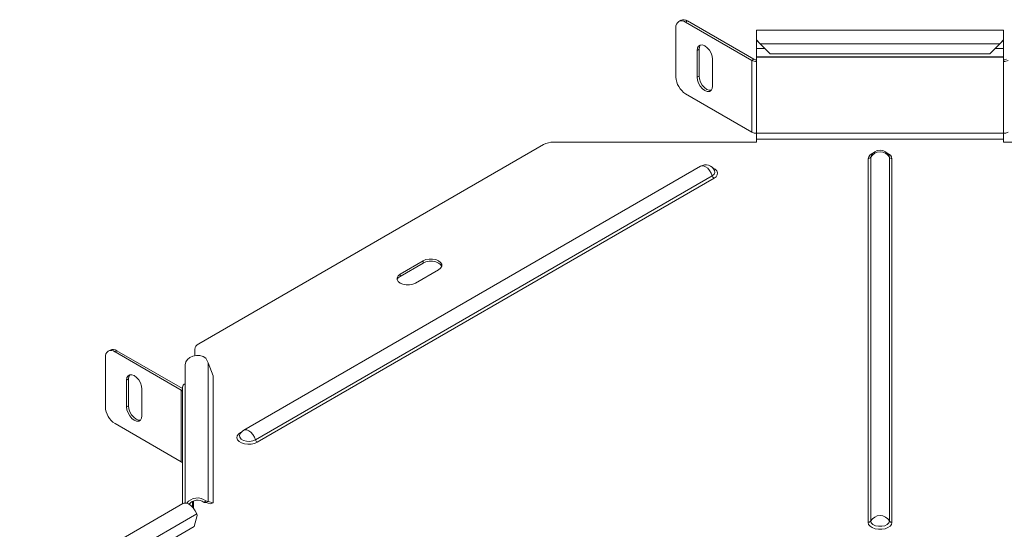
# Model space of a CAD drawing. Header units: millimetres. Extents: x -1795 to 3205, y -1258 to -37.
# Tile 4 of 21: x -1606 to -1245, y -717 to -531. Entities that reach past the tile are written whole.
import ezdxf

# ---------------------------------------------------------------- set-up
doc = ezdxf.new("R2010")
doc.units = ezdxf.units.MM

msp = doc.modelspace()

# ---------------------------------------------------------------- linework, layer by layer
at = {"color": 7, "linetype": 'Continuous', "lineweight": 15}
for p, q in [((-1363.47, -530.78), (-1364.18, -531.18)), ((-1365.22, -551.6), (-1365.22, -533.47)), ((-1361.68, -531.43), (-1337.37, -545.46)), ((-1360.97, -531.02), (-1336.66, -545.06)), ((-1245.05, -534.35), (-1335.6, -534.35)), ((-1335.6, -537.95), (-1334.3, -539.41)), ((-1335.6, -537.95), (-1335.6, -538.15)), ((-1335.6, -538.15), (-1334.87, -538.79)), ((-1246.35, -539.41), (-1245.05, -537.95)), ((-1245.78, -538.79), (-1245.05, -538.15)), ((-1245.05, -537.95), (-1245.05, -538.15)), ((-1356.73, -541.39), (-1356.73, -551.19)), ((-1335.6, -538.41), (-1335.6, -541.09)), ((-1334.88, -538.78), (-1334.82, -538.84)), ((-1330.6, -543.08), (-1334.3, -539.41)), ((-1246.35, -539.41), (-1250.05, -543.08)), ((-1245.84, -538.84), (-1245.77, -538.78)), ((-1245.05, -541.09), (-1245.05, -538.41)), ((-1357.44, -541.8), (-1357.44, -551.6)), ((-1351.78, -554.86), (-1351.78, -545.06)), ((-1335.6, -543.01), (-1335.6, -542.92)), ((-1335.6, -544.15), (-1245.05, -544.15)), ((-1335.6, -544.25), (-1335.6, -545.89)), ((-1250.05, -543.08), (-1330.6, -543.08)), ((-1245.05, -545.89), (-1245.05, -544.25)), ((-1337.37, -571.75), (-1361.68, -557.72)), ((-1335.6, -575.42), (-1335.6, -574.27)), ((-1245.05, -574.27), (-1245.05, -575.42)), ((-1413.73, -576.27), (-1540.27, -649.32)), ((-1410.2, -575.42), (-1335.6, -575.42)), ((-1245.05, -575.42), (-1170.45, -575.42)), ((-1287.02, -580.42), (-1287.04, -580.38)), ((-1356.16, -584.24), (-1523.74, -680.98)), ((-1457.91, -618.92), (-1466.39, -623.81)), ((-1457.91, -619.73), (-1466.39, -624.63)), ((-1460.74, -627.08), (-1452.25, -622.18)), ((-1572.78, -651.6), (-1573.48, -652.01)), ((-1570.98, -652.26), (-1546.67, -666.29)), ((-1570.28, -651.85), (-1546.23, -665.73)), ((-1541.73, -651.36), (-1541.73, -653.68)), ((-1574.52, -672.43), (-1574.52, -654.3)), ((-1545.23, -657.27), (-1545.23, -707.67)), ((-1537.65, -654.59), (-1536.76, -656.29)), ((-1535.02, -661.09), (-1536.76, -656.29)), ((-1566.74, -662.63), (-1566.74, -672.42)), ((-1566.03, -662.22), (-1566.03, -672.02)), ((-1535.02, -707.59), (-1535.02, -661.09)), ((-1561.08, -675.69), (-1561.08, -665.89)), ((-1546.23, -707.97), (-1546.23, -665.27)), ((-1546.67, -692.58), (-1570.98, -678.55)), ((-1546.07, -707.88), (-1793.56, -850.75)), ((-1542.14, -709.63), (-1542.14, -706.93)), ((-1537.65, -706.87), (-1538.33, -707.46)), ((-1537.65, -707.45), (-1538.33, -707.46)), ((-1536.76, -707.06), (-1537.65, -706.87)), ((-1537.65, -707.45), (-1536.76, -707.06)), ((-1537.65, -707.45), (-1535.91, -707.98)), ((-1536.76, -707.06), (-1535.02, -707.59)), ((-1535.02, -707.59), (-1535.91, -707.98)), ((-1541.9, -716.27), (-1540.78, -712.31)), ((-1540.78, -712.31), (-1541.01, -711.67)), ((-1541.9, -716.27), (-1785.15, -856.69))]:
    msp.add_line(p, q, dxfattribs=at)
at = {"color": 7, "linetype": 'Continuous', "lineweight": 0}
for p, q in [((-1361.68, -531.43), (-1360.97, -531.02)), ((-1356.73, -541.39), (-1357.44, -541.8)), ((-1335.31, -538.41), (-1335.6, -538.41)), ((-1332.61, -541.09), (-1335.6, -541.09)), ((-1246.35, -539.41), (-1334.3, -539.41)), ((-1245.05, -541.09), (-1248.04, -541.09)), ((-1245.05, -538.41), (-1245.34, -538.41)), ((-1336.66, -545.06), (-1337.37, -545.46)), ((-1245.05, -544.25), (-1335.6, -544.25)), ((-1337.37, -571.75), (-1337.37, -545.46)), ((-1335.6, -572.18), (-1335.6, -545.89)), ((-1245.05, -572.18), (-1245.05, -545.89)), ((-1356.73, -551.19), (-1357.44, -551.6)), ((-1245.05, -572.18), (-1335.6, -572.18)), ((-1335.6, -574.27), (-1245.05, -574.27)), ((-1294.69, -714.78), (-1294.69, -581.48)), ((-1293.63, -580.42), (-1293.76, -580.96)), ((-1293.76, -714.26), (-1293.76, -580.96)), ((-1286.89, -580.96), (-1287.02, -580.42)), ((-1286.89, -714.26), (-1286.89, -580.96)), ((-1285.96, -714.78), (-1285.96, -581.48)), ((-1519.47, -684.49), (-1351.89, -587.75)), ((-1518.81, -685.4), (-1351.23, -588.65)), ((-1457.91, -619.73), (-1457.91, -618.92)), ((-1466.39, -624.63), (-1466.39, -623.81)), ((-1570.28, -651.85), (-1570.98, -652.26)), ((-1536.76, -707.06), (-1536.76, -656.29)), ((-1566.74, -662.63), (-1566.03, -662.22)), ((-1546.67, -666.29), (-1546.23, -666.04)), ((-1546.67, -666.29), (-1546.67, -692.58)), ((-1566.74, -672.42), (-1566.03, -672.02)), ((-1524.99, -681.83), (-1524.46, -681.53)), ((-1542.55, -709.14), (-1542.55, -707.1)), ((-1541.01, -711.67), (-1788.5, -854.54))]:
    msp.add_line(p, q, dxfattribs=at)
at = {"color": 7, "linetype": 'Continuous', "lineweight": 15, "flags": 128}
for points in [[(-1335.6, -534.35), (-1335.6, -534.48), (-1335.6, -534.96), (-1335.6, -535.74), (-1335.6, -536.76), (-1335.6, -537.95)], [(-1245.05, -537.95), (-1245.05, -536.76), (-1245.05, -535.74), (-1245.05, -534.96), (-1245.05, -534.48), (-1245.05, -534.35)], [(-1351.78, -545.06), (-1351.92, -543.97), (-1352.32, -542.83), (-1352.95, -541.75), (-1353.73, -540.83), (-1354.61, -540.16), (-1355.48, -539.82), (-1356.27, -539.83), (-1356.9, -540.19), (-1357.3, -540.87), (-1357.44, -541.8)], [(-1356.22, -539.82), (-1356.59, -540.46), (-1356.73, -541.39)], [(-1335.6, -544.15), (-1335.6, -544.13), (-1335.6, -543.96), (-1335.6, -543.62), (-1335.6, -543.14), (-1335.6, -542.54), (-1335.6, -541.84), (-1335.6, -541.09)], [(-1245.05, -541.09), (-1245.05, -541.84), (-1245.05, -542.54), (-1245.05, -543.14), (-1245.05, -543.62), (-1245.05, -543.96), (-1245.05, -544.13), (-1245.05, -544.15)], [(-1335.6, -544.25), (-1335.6, -544.16), (-1335.6, -544.07), (-1335.6, -544), (-1335.6, -543.95), (-1335.6, -543.93), (-1335.6, -543.92)], [(-1245.05, -544.15), (-1245.05, -544.16), (-1245.05, -544.25)], [(-1357.44, -551.6), (-1357.3, -552.69), (-1356.9, -553.83), (-1356.27, -554.91), (-1355.48, -555.83), (-1354.61, -556.5), (-1353.73, -556.84), (-1352.95, -556.83), (-1352.32, -556.47), (-1351.92, -555.79), (-1351.78, -554.86)], [(-1356.73, -551.19), (-1356.59, -552.28), (-1356.19, -553.42), (-1355.56, -554.5), (-1354.77, -555.42), (-1353.9, -556.09), (-1353.03, -556.43), (-1352.29, -556.43)], [(-1335.6, -574.27), (-1335.6, -574.07), (-1335.6, -573.84), (-1335.6, -573.58), (-1335.6, -573.3), (-1335.6, -573), (-1335.6, -572.71), (-1335.6, -572.43), (-1335.6, -572.18)], [(-1245.05, -572.18), (-1245.05, -572.43), (-1245.05, -572.71), (-1245.05, -573), (-1245.05, -573.3), (-1245.05, -573.58), (-1245.05, -573.84), (-1245.05, -574.07), (-1245.05, -574.27)], [(-1452.25, -622.18), (-1451.52, -621.6), (-1451.13, -620.91), (-1451.13, -620.19), (-1451.52, -619.5), (-1452.25, -618.92), (-1453.26, -618.49), (-1454.45, -618.27), (-1455.71, -618.27), (-1456.9, -618.49), (-1457.91, -618.92)], [(-1451.14, -620.96), (-1451.52, -620.32), (-1452.25, -619.73), (-1453.26, -619.31), (-1454.45, -619.08), (-1455.71, -619.08), (-1456.9, -619.31), (-1457.91, -619.73)], [(-1466.39, -623.81), (-1467.13, -624.4), (-1467.52, -625.09), (-1467.52, -625.81), (-1467.13, -626.49), (-1466.39, -627.08), (-1465.38, -627.5), (-1464.19, -627.73), (-1462.94, -627.73), (-1461.75, -627.5), (-1460.74, -627.08)], [(-1466.39, -624.63), (-1467.13, -625.21), (-1467.5, -625.85)], [(-1545.23, -657.27), (-1545.22, -657), (-1544.95, -655.99), (-1544.35, -655.08), (-1543.47, -654.35), (-1542.37, -653.84), (-1541.14, -653.61), (-1539.87, -653.66), (-1538.68, -654), (-1537.65, -654.59)], [(-1561.08, -665.89), (-1561.22, -664.8), (-1561.62, -663.66), (-1562.25, -662.58), (-1563.04, -661.66), (-1563.91, -660.99), (-1564.79, -660.65), (-1565.57, -660.66), (-1566.2, -661.02), (-1566.6, -661.7), (-1566.74, -662.63)], [(-1565.53, -660.65), (-1565.89, -661.29), (-1566.03, -662.22)], [(-1566.74, -672.42), (-1566.6, -673.51), (-1566.2, -674.66), (-1565.57, -675.74), (-1564.79, -676.66), (-1563.91, -677.32), (-1563.04, -677.67), (-1562.25, -677.66), (-1561.62, -677.3), (-1561.22, -676.62), (-1561.08, -675.69)], [(-1566.03, -672.02), (-1565.89, -673.11), (-1565.49, -674.25), (-1564.87, -675.33), (-1564.08, -676.25), (-1563.2, -676.92), (-1562.33, -677.26), (-1561.59, -677.26)], [(-1541.01, -711.67), (-1541.55, -710.51), (-1542.27, -709.46), (-1543.12, -708.6), (-1544.02, -707.99), (-1544.9, -707.7), (-1545.7, -707.73), (-1546.07, -707.88)]]:
    msp.add_lwpolyline(points, dxfattribs=at)
at = {"color": 7, "linetype": 'Continuous', "lineweight": 0, "flags": 128}
for points in [[(-1351.89, -587.75), (-1352.28, -586.74), (-1352.85, -585.8), (-1353.55, -585), (-1354.32, -584.42), (-1355.09, -584.11), (-1355.79, -584.1), (-1356.16, -584.24)], [(-1351.23, -588.65), (-1350.49, -588.08), (-1350.05, -587.41), (-1349.96, -586.69), (-1350.23, -585.99), (-1350.82, -585.36), (-1351.68, -584.86)], [(-1351.89, -587.75), (-1351.21, -587.19), (-1350.9, -586.52), (-1351, -585.83), (-1351.01, -585.81)], [(-1518.81, -685.4), (-1519.81, -685.83), (-1520.97, -686.08), (-1522.21, -686.13), (-1523.43, -685.98), (-1524.52, -685.63), (-1525.4, -685.13), (-1525.99, -684.5), (-1526.26, -683.8), (-1526.17, -683.08), (-1525.73, -682.41), (-1524.99, -681.83)], [(-1519.47, -684.49), (-1520.45, -684.89), (-1521.6, -685.07), (-1522.79, -685.01), (-1523.87, -684.72), (-1524.71, -684.23), (-1525.22, -683.6), (-1525.32, -682.92), (-1525.21, -682.55)], [(-1524.81, -681.91), (-1524.88, -681.88), (-1524.99, -681.83)], [(-1519.47, -684.49), (-1519.86, -683.49), (-1520.43, -682.54), (-1521.13, -681.75), (-1521.9, -681.17), (-1522.67, -680.86), (-1523.37, -680.84), (-1523.74, -680.98)], [(-1285.96, -714.78), (-1286.13, -715.5), (-1286.65, -716.15), (-1287.46, -716.69), (-1288.51, -717.08), (-1289.7, -717.28), (-1290.95, -717.28), (-1292.14, -717.08), (-1293.18, -716.69), (-1294, -716.15), (-1294.51, -715.5), (-1294.69, -714.78)], [(-1286.89, -714.26), (-1287.1, -714.94), (-1287.69, -715.54), (-1288.61, -715.98), (-1289.73, -716.21), (-1290.92, -716.21), (-1292.04, -715.98), (-1292.95, -715.54), (-1293.55, -714.94), (-1293.76, -714.26)]]:
    msp.add_lwpolyline(points, dxfattribs=at)
at = {"color": 7, "linetype": 'Continuous', "lineweight": 15}
for centre, radius, start, end in [((-1363.06, -533.12), 2.18, 50.7966, 189.214), ((-1362.44, -533.07), 2.51, 54.3823, 114.3071), ((-1335.65, -543.15), 2.16, 241.9598, 271.1445), ((-1245, -543.15), 2.16, 268.8559, 298.0402), ((-1335.67, -542.28), 3.61, 241.9599, 271.1443), ((-1244.97, -542.28), 3.61, 268.8558, 298.0402), ((-1357.54, -551.25), 7.68, 182.6055, 237.3945), ((-1335.67, -568.57), 3.61, 241.9599, 271.1443), ((-1244.97, -568.57), 3.61, 268.8558, 298.0402), ((-1410.34, -582.63), 7.21, 88.8557, 118.0405), ((-1290.32, -582.04), 3.68, 26.0616, 153.9384), ((-1354.32, -587.42), 3.68, 26.0616, 119.9973), ((-1539.23, -651.61), 2.51, 114.3743, 174.3054), ((-1572.36, -653.95), 2.18, 50.7966, 189.214), ((-1571.74, -653.9), 2.51, 54.3823, 114.3071), ((-1544.74, -665.37), 1.5, 109.2613, 176.3038), ((-1546.99, -666.98), 0.754, 5.6962, 65.6231), ((-1566.84, -672.08), 7.68, 182.6055, 237.3945), ((-1521.9, -684.17), 3.68, 119.9973, 153.9384), ((-1546.99, -693.27), 0.754, 5.6962, 65.6231), ((-1540.72, -710.81), 4.99, 52.0767, 142.1861), ((-1540.72, -710.52), 3.88, 51.9507, 141.9756)]:
    msp.add_arc(centre, radius, start, end, dxfattribs=at)
at = {"color": 7, "linetype": 'Continuous', "lineweight": 0}
for centre, radius, start, end in [((-1292.14, -581.93), 2.59, 108.4888, 170.0998), ((-1294.65, -580.47), 1.01, 267.4616, 331.1193), ((-1290.32, -582.97), 3.98, 30.338, 149.662), ((-1288.51, -581.93), 2.59, 9.8998, 71.5117), ((-1286, -580.47), 1.01, 208.8806, 272.5384), ((-1350.38, -587.34), 1.56, 195.1055, 237.1241), ((-1517.97, -684.09), 1.56, 195.1055, 237.1241), ((-1294.65, -713.77), 1.01, 267.462, 331.1185), ((-1290.32, -716.27), 3.98, 30.338, 149.6621), ((-1286, -713.77), 1.01, 208.8778, 272.5406)]:
    msp.add_arc(centre, radius, start, end, dxfattribs=at)

doc.saveas('drawing.dxf')
